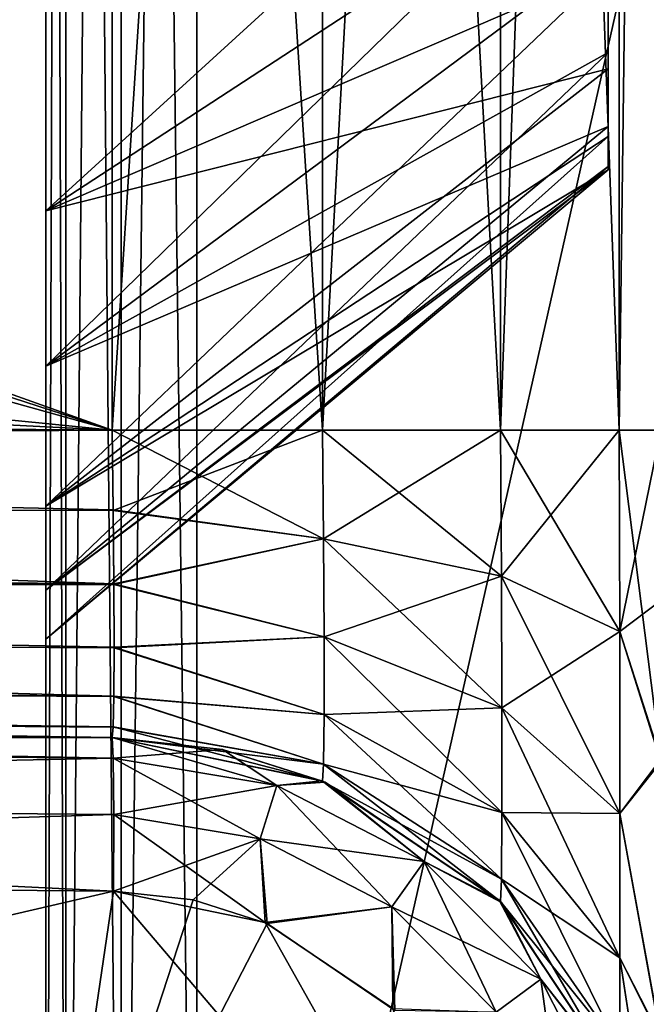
# Model space of a CAD drawing. Header units: millimetres. Extents: x -55 to 150, y -37 to 29.
# Tile 37 of 62: x 99.92 to 101.95, y -11.18 to -7.98. Entities that reach past the tile are written whole.
import ezdxf

# ---------------------------------------------------------------- set-up
doc = ezdxf.new("R2010")
doc.units = ezdxf.units.MM
doc.header["$LTSCALE"] = 81.481481
for name, color, linetype in [('101', 7, 'CONTINUOUS'), ('107', 7, 'CONTINUOUS'), ('131', 7, 'CONTINUOUS'), ('136', 7, 'CONTINUOUS'), ('137', 7, 'CONTINUOUS'), ('138', 7, 'CONTINUOUS'), ('139', 7, 'CONTINUOUS'), ('143', 7, 'CONTINUOUS'), ('144', 7, 'CONTINUOUS'), ('145', 7, 'CONTINUOUS'), ('149', 7, 'CONTINUOUS'), ('175', 7, 'CONTINUOUS'), ('176', 7, 'CONTINUOUS'), ('179', 7, 'CONTINUOUS'), ('180', 7, 'CONTINUOUS'), ('182', 7, 'CONTINUOUS'), ('183', 7, 'CONTINUOUS'), ('71', 7, 'CONTINUOUS'), ('72', 7, 'CONTINUOUS'), ('73', 7, 'CONTINUOUS'), ('76', 7, 'CONTINUOUS'), ('80', 7, 'CONTINUOUS'), ('84', 7, 'CONTINUOUS'), ('85', 7, 'CONTINUOUS'), ('86', 7, 'CONTINUOUS')]:
    doc.layers.add(name, color=color, linetype=linetype)

msp = doc.modelspace()

# ---------------------------------------------------------------- linework, layer by layer
at = {"layer": '101', "color": 250, "linetype": 'Continuous', "true_color": 0x2f3335}
for points in [[(100, -8.6024, -19.8964), (100, -7.2609, -19.1677), (101.8284, -7.4068, -20.9169), (100, -8.6024, -19.8964)], [(101.8284, -7.3232, -24.9435), (100, -9.1076, -25.4063), (101.8284, -7.7464, -24.6202), (101.8284, -7.3232, -24.9435)], [(100, -7.921, -26.3668), (100, -9.1076, -25.4063), (101.8284, -7.3232, -24.9435), (100, -7.921, -26.3668)], [(101.8284, -7.8162, -21.2575), (100, -8.6024, -19.8964), (101.8284, -7.4068, -20.9169), (101.8284, -7.8162, -21.2575)], [(101.8284, -7.7464, -24.6202), (100, -9.1076, -25.4063), (101.8284, -8.087, -24.2108), (101.8284, -7.7464, -24.6202)], [(101.8284, -8.1396, -21.6807), (100, -8.6024, -19.8964), (101.8284, -7.8162, -21.2575), (101.8284, -8.1396, -21.6807)], [(101.8284, -8.087, -24.2108), (100, -9.8363, -24.0649), (101.8284, -8.328, -23.7359), (101.8284, -8.087, -24.2108)], [(100, -9.1076, -25.4063), (100, -9.8363, -24.0649), (101.8284, -8.087, -24.2108), (100, -9.1076, -25.4063)], [(100, -9.5628, -21.0829), (100, -8.6024, -19.8964), (101.8284, -8.1396, -21.6807), (100, -9.5628, -21.0829)], [(101.8284, -8.3606, -22.1652), (100, -9.5628, -21.0829), (101.8284, -8.1396, -21.6807), (101.8284, -8.3606, -22.1652)], [(101.8284, -8.328, -23.7359), (100, -9.8363, -24.0649), (101.8284, -8.4573, -23.2192), (101.8284, -8.328, -23.7359)], [(101.8284, -8.4683, -22.6868), (100, -9.5628, -21.0829), (101.8284, -8.3606, -22.1652), (101.8284, -8.4683, -22.6868)], [(101.8284, -8.4573, -23.2192), (100, -9.9961, -22.5467), (101.8284, -8.4683, -22.6868), (101.8284, -8.4573, -23.2192)], [(100, -9.8363, -24.0649), (100, -9.9961, -22.5467), (101.8284, -8.4573, -23.2192), (100, -9.8363, -24.0649)], [(100, -9.9961, -22.5467), (100, -9.5628, -21.0829), (101.8284, -8.4683, -22.6868), (100, -9.9961, -22.5467)]]:
    msp.add_3dface(points, dxfattribs=at)
at = {"layer": '107', "color": 250, "linetype": 'Continuous', "true_color": 0x2f3335}
for points in [[(101.8284, -6.9319, 20.6759), (100, -8.6024, 19.8964), (101.8284, -7.4068, 20.9169), (101.8284, -6.9319, 20.6759)], [(100, -7.2609, 19.1677), (100, -8.6024, 19.8964), (101.8284, -6.9319, 20.6759), (100, -7.2609, 19.1677)], [(101.8284, -7.4068, 20.9169), (100, -8.6024, 19.8964), (101.8284, -7.8162, 21.2575), (101.8284, -7.4068, 20.9169)], [(101.8284, -8.087, 24.2108), (100, -9.1076, 25.4063), (101.8284, -7.7464, 24.6202), (101.8284, -8.087, 24.2108)], [(100, -9.1076, 25.4063), (100, -7.921, 26.3668), (101.8284, -7.7464, 24.6202), (100, -9.1076, 25.4063)], [(100, -8.6024, 19.8964), (100, -9.5628, 21.0829), (101.8284, -7.8162, 21.2575), (100, -8.6024, 19.8964)], [(101.8284, -7.8162, 21.2575), (100, -9.5628, 21.0829), (101.8284, -8.1396, 21.6807), (101.8284, -7.8162, 21.2575)], [(101.8284, -8.328, 23.7359), (100, -9.1076, 25.4063), (101.8284, -8.087, 24.2108), (101.8284, -8.328, 23.7359)], [(101.8284, -8.1396, 21.6807), (100, -9.5628, 21.0829), (101.8284, -8.3606, 22.1652), (101.8284, -8.1396, 21.6807)], [(100, -9.8363, 24.0649), (100, -9.1076, 25.4063), (101.8284, -8.328, 23.7359), (100, -9.8363, 24.0649)], [(101.8284, -8.4573, 23.2192), (100, -9.8363, 24.0649), (101.8284, -8.328, 23.7359), (101.8284, -8.4573, 23.2192)], [(100, -9.5628, 21.0829), (100, -9.9961, 22.5467), (101.8284, -8.3606, 22.1652), (100, -9.5628, 21.0829)], [(101.8284, -8.3606, 22.1652), (100, -9.9961, 22.5467), (101.8284, -8.4683, 22.6868), (101.8284, -8.3606, 22.1652)], [(101.8284, -8.4683, 22.6868), (100, -9.8363, 24.0649), (101.8284, -8.4573, 23.2192), (101.8284, -8.4683, 22.6868)], [(100, -9.9961, 22.5467), (100, -9.8363, 24.0649), (101.8284, -8.4683, 22.6868), (100, -9.9961, 22.5467)]]:
    msp.add_3dface(points, dxfattribs=at)
at = {"layer": '131', "color": 250, "linetype": 'Continuous', "true_color": 0x2f3335}
for points in [[(81.0925, -9.6491, 10.701), (81.0957, -9.1492, 10.8349), (100.2215, -9.8153, 10.8683), (81.0925, -9.6491, 10.701)], [(81.0957, -9.1492, 10.8349), (100.2157, -9.316, 11.0018), (100.2192, -9.5746, 10.9678), (81.0957, -9.1492, 10.8349)], [(100.2215, -9.8153, 10.8683), (81.0957, -9.1492, 10.8349), (100.2192, -9.5746, 10.9678), (100.2215, -9.8153, 10.8683)], [(81.0925, -10.0154, 10.3345), (81.0925, -9.6491, 10.701), (100.2215, -10.1808, 10.504), (81.0925, -10.0154, 10.3345)], [(100.2215, -10.1808, 10.504), (81.0925, -9.6491, 10.701), (100.2222, -10.022, 10.7101), (100.2215, -10.1808, 10.504)], [(100.2222, -10.022, 10.7101), (81.0925, -9.6491, 10.701), (100.2215, -9.8153, 10.8683), (100.2222, -10.022, 10.7101)], [(100.2193, -10.2812, 10.2635), (81.0925, -10.0154, 10.3345), (100.2215, -10.1808, 10.504), (100.2193, -10.2812, 10.2635)], [(100.2157, -10.316, 10.0018), (81.0957, -10.1491, 9.835), (81.0925, -10.0154, 10.3345), (100.2157, -10.316, 10.0018)], [(100.2157, -10.316, 10.0018), (81.0925, -10.0154, 10.3345), (100.2193, -10.2812, 10.2635), (100.2157, -10.316, 10.0018)]]:
    msp.add_3dface(points, dxfattribs=at)
at = {"layer": '136', "color": 250, "linetype": 'Continuous', "true_color": 0x2f3335}
for points in [[(100.2157, -9.316, -11.0018), (71.1594, -9.0624, -10.7482), (71.1565, -9.4983, -10.6482), (100.2157, -9.316, -11.0018)], [(100.2157, -9.316, -11.0018), (71.1565, -9.4983, -10.6482), (100.2193, -9.5777, -10.967), (100.2157, -9.316, -11.0018)], [(71.1565, -9.4983, -10.6482), (71.1559, -9.8464, -10.369), (100.2215, -9.8181, -10.8667), (71.1565, -9.4983, -10.6482)], [(100.2193, -9.5777, -10.967), (71.1565, -9.4983, -10.6482), (100.2215, -9.8181, -10.8667), (100.2193, -9.5777, -10.967)], [(100.2215, -9.8181, -10.8667), (71.1559, -9.8464, -10.369), (100.2222, -10.0243, -10.7078), (100.2215, -9.8181, -10.8667)], [(71.1559, -9.8464, -10.369), (71.1559, -9.876, -10.3297), (100.2222, -10.0243, -10.7078), (71.1559, -9.8464, -10.369)], [(100.2222, -10.0243, -10.7078), (71.1559, -9.876, -10.3297), (100.2215, -10.1825, -10.5011), (100.2222, -10.0243, -10.7078)], [(71.1559, -9.876, -10.3297), (71.1571, -10.0129, -10.059), (100.2215, -10.1825, -10.5011), (71.1559, -9.876, -10.3297)], [(100.2215, -10.1825, -10.5011), (71.1571, -10.0129, -10.059), (100.2192, -10.282, -10.2604), (100.2215, -10.1825, -10.5011)], [(71.1571, -10.0129, -10.059), (71.1576, -10.0358, -9.9774), (100.2192, -10.282, -10.2604), (71.1571, -10.0129, -10.059)], [(71.1576, -10.0358, -9.9774), (71.1594, -10.0624, -9.7483), (100.2192, -10.282, -10.2604), (71.1576, -10.0358, -9.9774)], [(71.1594, -10.0624, -9.7483), (100.2157, -10.316, -10.0018), (100.2192, -10.282, -10.2604), (71.1594, -10.0624, -9.7483)]]:
    msp.add_3dface(points, dxfattribs=at)
at = {"layer": '137', "color": 250, "linetype": 'Continuous', "true_color": 0x2f3335}
for points in [[(100.2157, -10.316, 5.6955), (100.8997, -10.4575, 10.0018), (100.5742, -10.3552, 5.7001), (100.2157, -10.316, 5.6955)], [(100.8997, -10.4575, -10.0018), (100.2157, -10.316, -10.0018), (100.8983, -10.4569, -5.7042), (100.8997, -10.4575, -10.0018)], [(100.2157, -10.316, -10.0018), (100.2157, -10.316, -5.6955), (100.8983, -10.4569, -5.7042), (100.2157, -10.316, -10.0018)], [(100.2157, -10.316, 5.6955), (100.2157, -10.316, 10.0018), (100.8997, -10.4575, 10.0018), (100.2157, -10.316, 5.6955)], [(100.5742, -10.3552, 5.7001), (100.8997, -10.4575, 10.0018), (100.9085, -10.4612, 5.7043), (100.5742, -10.3552, 5.7001)], [(101.4744, -10.8448, -5.7115), (100.8997, -10.4575, -10.0018), (100.8983, -10.4569, -5.7042), (101.4744, -10.8448, -5.7115)], [(100.8997, -10.4575, 10.0018), (101.4788, -10.8492, 10.0018), (100.9085, -10.4612, 5.7043), (100.8997, -10.4575, 10.0018)], [(101.4788, -10.8492, -10.0018), (100.8997, -10.4575, -10.0018), (101.4744, -10.8448, -5.7115), (101.4788, -10.8492, -10.0018)], [(100.9085, -10.4612, 5.7043), (101.4788, -10.8492, 10.0018), (101.4823, -10.8526, 5.7116), (100.9085, -10.4612, 5.7043)], [(101.8608, -11.4218, -5.7164), (101.4788, -10.8492, -10.0018), (101.4744, -10.8448, -5.7115), (101.8608, -11.4218, -5.7164)], [(101.865, -11.432, -10.0018), (101.4788, -10.8492, -10.0018), (101.8608, -11.4218, -5.7164), (101.865, -11.432, -10.0018)], [(101.4788, -10.8492, 10.0018), (101.865, -11.432, 10.0018), (101.4823, -10.8526, 5.7116), (101.4788, -10.8492, 10.0018)], [(101.4823, -10.8526, 5.7116), (101.865, -11.432, 10.0018), (101.8651, -11.4321, 5.7165), (101.4823, -10.8526, 5.7116)]]:
    msp.add_3dface(points, dxfattribs=at)
at = {"layer": '138', "color": 250, "linetype": 'Continuous', "true_color": 0x2f3335}
for points in [[(100.9035, -9.6693, 11.0889), (100.2157, -9.316, 11.0018), (100.8997, -9.316, 11.1433), (100.9035, -9.6693, 11.0889)], [(100.2192, -9.5746, 10.9678), (100.2157, -9.316, 11.0018), (100.9035, -9.6693, 11.0889), (100.2192, -9.5746, 10.9678)], [(101.4817, -9.7907, 11.4627), (100.8997, -9.316, 11.1433), (101.4788, -9.316, 11.535), (101.4817, -9.7907, 11.4627)], [(100.9035, -9.6693, 11.0889), (100.8997, -9.316, 11.1433), (101.4817, -9.7907, 11.4627), (100.9035, -9.6693, 11.0889)], [(101.4817, -9.7907, 11.4627), (101.4788, -9.316, 11.535), (101.8666, -9.9711, 12.0179), (101.4817, -9.7907, 11.4627)], [(101.8666, -9.9711, 12.0179), (101.4788, -9.316, 11.535), (101.865, -9.316, 12.1178), (101.8666, -9.9711, 12.0179)], [(102, -9.316, 12.8017), (102, -10.3863, 12.5891), (101.865, -9.316, 12.1178), (102, -9.316, 12.8017)], [(102, -10.3863, 12.5891), (101.8666, -9.9711, 12.0179), (101.865, -9.316, 12.1178), (102, -10.3863, 12.5891)], [(100.2215, -9.8153, 10.8683), (100.2192, -9.5746, 10.9678), (100.9035, -9.6693, 11.0889), (100.2215, -9.8153, 10.8683)], [(100.9054, -9.9884, 10.9273), (100.2215, -9.8153, 10.8683), (100.9035, -9.6693, 11.0889), (100.9054, -9.9884, 10.9273)], [(101.4832, -10.2198, 11.2458), (100.9035, -9.6693, 11.0889), (101.4817, -9.7907, 11.4627), (101.4832, -10.2198, 11.2458)], [(100.9054, -9.9884, 10.9273), (100.9035, -9.6693, 11.0889), (101.4832, -10.2198, 11.2458), (100.9054, -9.9884, 10.9273)], [(101.4832, -10.2198, 11.2458), (101.4817, -9.7907, 11.4627), (101.8674, -10.5632, 11.7184), (101.4832, -10.2198, 11.2458)], [(101.8674, -10.5632, 11.7184), (101.4817, -9.7907, 11.4627), (101.8666, -9.9711, 12.0179), (101.8674, -10.5632, 11.7184)], [(100.2222, -10.022, 10.7101), (100.2215, -9.8153, 10.8683), (100.9054, -9.9884, 10.9273), (100.2222, -10.022, 10.7101)], [(100.9054, -10.2414, 10.6742), (100.2222, -10.022, 10.7101), (100.9054, -9.9884, 10.9273), (100.9054, -10.2414, 10.6742)], [(100.9054, -10.2414, 10.6742), (100.9054, -9.9884, 10.9273), (101.4832, -10.56, 10.9056), (100.9054, -10.2414, 10.6742)], [(101.4832, -10.56, 10.9056), (100.9054, -9.9884, 10.9273), (101.4832, -10.2198, 11.2458), (101.4832, -10.56, 10.9056)], [(102, -10.3863, 12.5891), (101.8674, -10.5632, 11.7184), (101.8666, -9.9711, 12.0179), (102, -10.3863, 12.5891)], [(100.2215, -10.1808, 10.504), (100.2222, -10.022, 10.7101), (100.9054, -10.2414, 10.6742), (100.2215, -10.1808, 10.504)], [(100.2193, -10.2812, 10.2635), (100.2215, -10.1808, 10.504), (100.9035, -10.4031, 10.3551), (100.2193, -10.2812, 10.2635)], [(100.9035, -10.4031, 10.3551), (100.2215, -10.1808, 10.504), (100.9054, -10.2414, 10.6742), (100.9035, -10.4031, 10.3551)], [(101.4832, -10.56, 10.9056), (101.4832, -10.2198, 11.2458), (101.8674, -11.0326, 11.249), (101.4832, -10.56, 10.9056)], [(101.8674, -11.0326, 11.249), (101.4832, -10.2198, 11.2458), (101.8674, -10.5632, 11.7184), (101.8674, -11.0326, 11.249)], [(100.9035, -10.4031, 10.3551), (100.9054, -10.2414, 10.6742), (101.4817, -10.7769, 10.4765), (100.9035, -10.4031, 10.3551)], [(101.4817, -10.7769, 10.4765), (100.9054, -10.2414, 10.6742), (101.4832, -10.56, 10.9056), (101.4817, -10.7769, 10.4765)], [(100.2157, -10.316, 10.0018), (100.2193, -10.2812, 10.2635), (100.8997, -10.4575, 10.0018), (100.2157, -10.316, 10.0018)], [(100.8997, -10.4575, 10.0018), (100.2193, -10.2812, 10.2635), (100.9035, -10.4031, 10.3551), (100.8997, -10.4575, 10.0018)], [(101.4788, -10.8492, 10.0018), (100.8997, -10.4575, 10.0018), (100.9035, -10.4031, 10.3551), (101.4788, -10.8492, 10.0018)], [(101.4788, -10.8492, 10.0018), (100.9035, -10.4031, 10.3551), (101.4817, -10.7769, 10.4765), (101.4788, -10.8492, 10.0018)], [(102, -10.3863, 12.5891), (102, -11.2926, 11.9849), (101.8674, -10.5632, 11.7184), (102, -10.3863, 12.5891)], [(101.4817, -10.7769, 10.4765), (101.4832, -10.56, 10.9056), (101.8666, -11.332, 10.6569), (101.4817, -10.7769, 10.4765)], [(101.8666, -11.332, 10.6569), (101.4832, -10.56, 10.9056), (101.8674, -11.0326, 11.249), (101.8666, -11.332, 10.6569)], [(102, -11.2926, 11.9849), (101.8674, -11.0326, 11.249), (101.8674, -10.5632, 11.7184), (102, -11.2926, 11.9849)], [(101.865, -11.432, 10.0018), (101.4788, -10.8492, 10.0018), (101.4817, -10.7769, 10.4765), (101.865, -11.432, 10.0018)], [(101.865, -11.432, 10.0018), (101.4817, -10.7769, 10.4765), (101.8666, -11.332, 10.6569), (101.865, -11.432, 10.0018)], [(102, -11.8998, 11.0804), (101.8666, -11.332, 10.6569), (101.8674, -11.0326, 11.249), (102, -11.8998, 11.0804)], [(102, -11.2926, 11.9849), (102, -11.8998, 11.0804), (101.8674, -11.0326, 11.249), (102, -11.2926, 11.9849)]]:
    msp.add_3dface(points, dxfattribs=at)
at = {"layer": '139', "color": 250, "linetype": 'Continuous', "true_color": 0x2f3335}
for points in [[(100.8997, -9.316, 11.1433), (100.2157, -9.316, 11.0018), (100.8997, 1.316, 11.1433), (100.8997, -9.316, 11.1433)], [(100.2157, -9.316, 11.0018), (100.2157, 1.316, 11.0018), (100.8997, 1.316, 11.1433), (100.2157, -9.316, 11.0018)], [(101.4788, 1.316, 11.535), (100.8997, -9.316, 11.1433), (100.8997, 1.316, 11.1433), (101.4788, 1.316, 11.535)], [(101.4788, -9.316, 11.535), (100.8997, -9.316, 11.1433), (101.4788, 1.316, 11.535), (101.4788, -9.316, 11.535)], [(101.865, 1.316, 12.1178), (101.4788, -9.316, 11.535), (101.4788, 1.316, 11.535), (101.865, 1.316, 12.1178)], [(101.865, -9.316, 12.1178), (101.4788, -9.316, 11.535), (101.865, 1.316, 12.1178), (101.865, -9.316, 12.1178)], [(102, 1.316, 12.8017), (101.865, -9.316, 12.1178), (101.865, 1.316, 12.1178), (102, 1.316, 12.8017)], [(102, 1.316, 12.8017), (102, -9.316, 12.8017), (101.865, -9.316, 12.1178), (102, 1.316, 12.8017)]]:
    msp.add_3dface(points, dxfattribs=at)
at = {"layer": '143', "color": 250, "linetype": 'Continuous', "true_color": 0x2f3335}
for points in [[(100.2157, 1.316, -11.0018), (100.2157, -9.316, -11.0018), (100.8997, -9.316, -11.1433), (100.2157, 1.316, -11.0018)], [(100.8997, 1.316, -11.1433), (100.2157, 1.316, -11.0018), (100.8997, -9.316, -11.1433), (100.8997, 1.316, -11.1433)], [(101.4788, -9.316, -11.535), (100.8997, 1.316, -11.1433), (100.8997, -9.316, -11.1433), (101.4788, -9.316, -11.535)], [(101.4788, 1.316, -11.535), (100.8997, 1.316, -11.1433), (101.4788, -9.316, -11.535), (101.4788, 1.316, -11.535)], [(101.865, 1.316, -12.1178), (101.4788, 1.316, -11.535), (101.865, -9.316, -12.1178), (101.865, 1.316, -12.1178)], [(101.865, -9.316, -12.1178), (101.4788, 1.316, -11.535), (101.4788, -9.316, -11.535), (101.865, -9.316, -12.1178)], [(102, -9.316, -12.8017), (101.865, 1.316, -12.1178), (101.865, -9.316, -12.1178), (102, -9.316, -12.8017)], [(102, -9.316, -12.8017), (102, 1.316, -12.8017), (101.865, 1.316, -12.1178), (102, -9.316, -12.8017)]]:
    msp.add_3dface(points, dxfattribs=at)
at = {"layer": '144', "color": 250, "linetype": 'Continuous', "true_color": 0x2f3335}
for points in [[(100.2157, -9.316, -11.0018), (100.2193, -9.5777, -10.967), (100.8997, -9.316, -11.1433), (100.2157, -9.316, -11.0018)], [(100.8997, -9.316, -11.1433), (100.2193, -9.5777, -10.967), (100.9035, -9.6693, -11.0889), (100.8997, -9.316, -11.1433)], [(101.4788, -9.316, -11.535), (100.8997, -9.316, -11.1433), (100.9035, -9.6693, -11.0889), (101.4788, -9.316, -11.535)], [(101.4788, -9.316, -11.535), (100.9035, -9.6693, -11.0889), (101.4817, -9.7907, -11.4627), (101.4788, -9.316, -11.535)], [(101.865, -9.316, -12.1178), (101.4788, -9.316, -11.535), (101.4817, -9.7907, -11.4627), (101.865, -9.316, -12.1178)], [(101.865, -9.316, -12.1178), (101.4817, -9.7907, -11.4627), (101.8666, -9.9711, -12.0179), (101.865, -9.316, -12.1178)], [(102, -9.316, -12.8017), (101.865, -9.316, -12.1178), (101.8666, -9.9711, -12.0179), (102, -9.316, -12.8017)], [(102, -9.8696, -12.7465), (102, -9.316, -12.8017), (101.8666, -9.9711, -12.0179), (102, -9.8696, -12.7465)], [(100.2193, -9.5777, -10.967), (100.2215, -9.8181, -10.8667), (100.9035, -9.6693, -11.0889), (100.2193, -9.5777, -10.967)], [(100.9035, -9.6693, -11.0889), (100.2215, -9.8181, -10.8667), (100.9054, -9.9884, -10.9273), (100.9035, -9.6693, -11.0889)], [(100.9035, -9.6693, -11.0889), (100.9054, -9.9884, -10.9273), (101.4817, -9.7907, -11.4627), (100.9035, -9.6693, -11.0889)], [(101.4817, -9.7907, -11.4627), (100.9054, -9.9884, -10.9273), (101.4832, -10.2198, -11.2458), (101.4817, -9.7907, -11.4627)], [(101.4817, -9.7907, -11.4627), (101.4832, -10.2198, -11.2458), (101.8666, -9.9711, -12.0179), (101.4817, -9.7907, -11.4627)], [(100.2215, -9.8181, -10.8667), (100.2222, -10.0243, -10.7078), (100.9054, -9.9884, -10.9273), (100.2215, -9.8181, -10.8667)], [(102, -10.3945, -12.5857), (102, -9.8696, -12.7465), (101.8666, -9.9711, -12.0179), (102, -10.3945, -12.5857)], [(100.9054, -9.9884, -10.9273), (100.2222, -10.0243, -10.7078), (100.9054, -10.2414, -10.6742), (100.9054, -9.9884, -10.9273)], [(100.9054, -9.9884, -10.9273), (100.9054, -10.2414, -10.6742), (101.4832, -10.2198, -11.2458), (100.9054, -9.9884, -10.9273)], [(101.8666, -9.9711, -12.0179), (101.4832, -10.2198, -11.2458), (101.8674, -10.5632, -11.7184), (101.8666, -9.9711, -12.0179)], [(102, -10.3945, -12.5857), (101.8666, -9.9711, -12.0179), (101.8674, -10.5632, -11.7184), (102, -10.3945, -12.5857)], [(100.2222, -10.0243, -10.7078), (100.2215, -10.1825, -10.5011), (100.9054, -10.2414, -10.6742), (100.2222, -10.0243, -10.7078)], [(100.2215, -10.1825, -10.5011), (100.2192, -10.282, -10.2604), (100.9035, -10.4031, -10.3551), (100.2215, -10.1825, -10.5011)], [(100.9054, -10.2414, -10.6742), (100.2215, -10.1825, -10.5011), (100.9035, -10.4031, -10.3551), (100.9054, -10.2414, -10.6742)], [(101.4832, -10.2198, -11.2458), (100.9054, -10.2414, -10.6742), (101.4832, -10.56, -10.9056), (101.4832, -10.2198, -11.2458)], [(101.4832, -10.2198, -11.2458), (101.4832, -10.56, -10.9056), (101.8674, -10.5632, -11.7184), (101.4832, -10.2198, -11.2458)], [(100.9054, -10.2414, -10.6742), (100.9035, -10.4031, -10.3551), (101.4832, -10.56, -10.9056), (100.9054, -10.2414, -10.6742)], [(100.2192, -10.282, -10.2604), (100.2157, -10.316, -10.0018), (100.9035, -10.4031, -10.3551), (100.2192, -10.282, -10.2604)], [(100.2157, -10.316, -10.0018), (100.8997, -10.4575, -10.0018), (100.9035, -10.4031, -10.3551), (100.2157, -10.316, -10.0018)], [(100.9035, -10.4031, -10.3551), (100.8997, -10.4575, -10.0018), (101.4817, -10.7769, -10.4765), (100.9035, -10.4031, -10.3551)], [(101.4832, -10.56, -10.9056), (100.9035, -10.4031, -10.3551), (101.4817, -10.7769, -10.4765), (101.4832, -10.56, -10.9056)], [(102, -11.299, -11.9785), (102, -10.3945, -12.5857), (101.8674, -10.5632, -11.7184), (102, -11.299, -11.9785)], [(100.8997, -10.4575, -10.0018), (101.4788, -10.8492, -10.0018), (101.4817, -10.7769, -10.4765), (100.8997, -10.4575, -10.0018)], [(101.4832, -10.56, -10.9056), (101.4817, -10.7769, -10.4765), (101.8674, -11.0326, -11.249), (101.4832, -10.56, -10.9056)], [(101.8674, -10.5632, -11.7184), (101.4832, -10.56, -10.9056), (101.8674, -11.0326, -11.249), (101.8674, -10.5632, -11.7184)], [(102, -11.299, -11.9785), (101.8674, -10.5632, -11.7184), (101.8674, -11.0326, -11.249), (102, -11.299, -11.9785)], [(101.4817, -10.7769, -10.4765), (101.4788, -10.8492, -10.0018), (101.8666, -11.332, -10.6569), (101.4817, -10.7769, -10.4765)], [(101.8674, -11.0326, -11.249), (101.4817, -10.7769, -10.4765), (101.8666, -11.332, -10.6569), (101.8674, -11.0326, -11.249)], [(101.4788, -10.8492, -10.0018), (101.865, -11.432, -10.0018), (101.8666, -11.332, -10.6569), (101.4788, -10.8492, -10.0018)], [(102, -11.9033, -11.0722), (101.8674, -11.0326, -11.249), (101.8666, -11.332, -10.6569), (102, -11.9033, -11.0722)], [(102, -11.9033, -11.0722), (102, -11.299, -11.9785), (101.8674, -11.0326, -11.249), (102, -11.9033, -11.0722)]]:
    msp.add_3dface(points, dxfattribs=at)
at = {"layer": '145', "color": 250, "linetype": 'Continuous', "true_color": 0x2f3335}
for points in [[(100, 6, 29.4214), (100, -14, 29.4214), (100.0654, -14, 29.6686), (100, 6, 29.4214)], [(100.0654, 6, 29.6686), (100, 6, 29.4214), (100.0654, -14, 29.6686), (100.0654, 6, 29.6686)], [(100.245, -14, 29.8515), (100.0654, 6, 29.6686), (100.0654, -14, 29.6686), (100.245, -14, 29.8515)], [(100.245, 6, 29.8515), (100.0654, 6, 29.6686), (100.245, -14, 29.8515), (100.245, 6, 29.8515)], [(100.4913, -14, 29.9213), (100.245, 6, 29.8515), (100.245, -14, 29.8515), (100.4913, -14, 29.9213)], [(100.4913, -14, 29.9213), (100.4913, 6, 29.9213), (100.245, 6, 29.8515), (100.4913, -14, 29.9213)]]:
    msp.add_3dface(points, dxfattribs=at)
at = {"layer": '149', "color": 250, "linetype": 'Continuous', "true_color": 0x2f3335}
for points in [[(100, -14, -29.4214), (100, 6, -29.4214), (100.0654, 6, -29.6686), (100, -14, -29.4214)], [(100.0654, -14, -29.6686), (100, -14, -29.4214), (100.0654, 6, -29.6686), (100.0654, -14, -29.6686)], [(100.245, -14, -29.8515), (100.0654, -14, -29.6686), (100.245, 6, -29.8515), (100.245, -14, -29.8515)], [(100.245, 6, -29.8515), (100.0654, -14, -29.6686), (100.0654, 6, -29.6686), (100.245, 6, -29.8515)], [(100.4913, 6, -29.9213), (100.4913, -14, -29.9213), (100.245, -14, -29.8515), (100.4913, 6, -29.9213)], [(100.4913, 6, -29.9213), (100.245, -14, -29.8515), (100.245, 6, -29.8515), (100.4913, 6, -29.9213)]]:
    msp.add_3dface(points, dxfattribs=at)
at = {"layer": '175', "color": 250, "linetype": 'Continuous', "true_color": 0x2f3335}
for points in [[(93.9995, -12.2618, -5.0873), (100, -12.3142, -5.192), (94.0126, -10.7619, -5.0873), (93.9995, -12.2618, -5.0873)], [(94.0126, -10.7619, -5.0873), (100, -12.3142, -5.192), (100.2201, -10.816, -5.1956), (94.0126, -10.7619, -5.0873)], [(100, -12.3142, -5.192), (101.5044, -12.3273, -5.2183), (100.2201, -10.816, -5.1956), (100, -12.3142, -5.192)], [(100.2201, -10.816, -5.1956), (101.5044, -12.3273, -5.2183), (100.7131, -10.9178, -5.2042), (100.2201, -10.816, -5.1956)], [(100.7131, -10.9178, -5.2042), (101.5044, -12.3273, -5.2183), (101.1291, -11.1979, -5.2115), (100.7131, -10.9178, -5.2042)]]:
    msp.add_3dface(points, dxfattribs=at)
at = {"layer": '176', "color": 250, "linetype": 'Continuous', "true_color": 0x2f3335}
for points in [[(100.2201, -10.816, 5.1956), (93.9995, -12.2618, 5.0873), (94.0126, -10.7619, 5.0873), (100.2201, -10.816, 5.1956)], [(100, -12.3142, 5.192), (93.9995, -12.2618, 5.0873), (100.2201, -10.816, 5.1956), (100, -12.3142, 5.192)], [(100.479, -10.8444, 5.2001), (100, -12.3142, 5.192), (100.2201, -10.816, 5.1956), (100.479, -10.8444, 5.2001)], [(100.7204, -10.9209, 5.2044), (100, -12.3142, 5.192), (100.479, -10.8444, 5.2001), (100.7204, -10.9209, 5.2044)], [(101.1348, -11.2036, 5.2116), (100, -12.3142, 5.192), (100.7204, -10.9209, 5.2044), (101.1348, -11.2036, 5.2116)]]:
    msp.add_3dface(points, dxfattribs=at)
at = {"layer": '179', "color": 250, "linetype": 'Continuous', "true_color": 0x2f3335}
for points in [[(100.7513, -10.4715, -5.4549), (100.2157, -10.316, -5.6955), (100.2195, -10.383, -5.4456), (100.7513, -10.4715, -5.4549)], [(100.8983, -10.4569, -5.7042), (100.2157, -10.316, -5.6955), (100.7513, -10.4715, -5.4549), (100.8983, -10.4569, -5.7042)], [(100.7513, -10.4715, -5.4549), (100.2195, -10.383, -5.4456), (100.6967, -10.6454, -5.2708), (100.7513, -10.4715, -5.4549)], [(100.6967, -10.6454, -5.2708), (100.2195, -10.383, -5.4456), (100.2211, -10.5663, -5.2625), (100.6967, -10.6454, -5.2708)], [(101.125, -10.8669, -5.2783), (100.7513, -10.4715, -5.4549), (100.6967, -10.6454, -5.2708), (101.125, -10.8669, -5.2783)], [(101.2302, -10.7192, -5.4633), (100.8983, -10.4569, -5.7042), (100.7513, -10.4715, -5.4549), (101.2302, -10.7192, -5.4633)], [(101.2302, -10.7192, -5.4633), (100.7513, -10.4715, -5.4549), (101.125, -10.8669, -5.2783), (101.2302, -10.7192, -5.4633)], [(101.4744, -10.8448, -5.7115), (100.8983, -10.4569, -5.7042), (101.2302, -10.7192, -5.4633), (101.4744, -10.8448, -5.7115)], [(100.2201, -10.816, -5.1956), (100.7131, -10.9178, -5.2042), (100.2211, -10.5663, -5.2625), (100.2201, -10.816, -5.1956)], [(100.7131, -10.9178, -5.2042), (100.6967, -10.6454, -5.2708), (100.2211, -10.5663, -5.2625), (100.7131, -10.9178, -5.2042)], [(100.7131, -10.9178, -5.2042), (101.125, -10.8669, -5.2783), (100.6967, -10.6454, -5.2708), (100.7131, -10.9178, -5.2042)], [(101.4645, -11.2094, -5.2843), (101.2302, -10.7192, -5.4633), (101.125, -10.8669, -5.2783), (101.4645, -11.2094, -5.2843)], [(101.6098, -11.1021, -5.47), (101.2302, -10.7192, -5.4633), (101.4645, -11.2094, -5.2843), (101.6098, -11.1021, -5.47)], [(101.6098, -11.1021, -5.47), (101.4744, -10.8448, -5.7115), (101.2302, -10.7192, -5.4633), (101.6098, -11.1021, -5.47)], [(101.8608, -11.4218, -5.7164), (101.4744, -10.8448, -5.7115), (101.6098, -11.1021, -5.47), (101.8608, -11.4218, -5.7164)], [(100.7131, -10.9178, -5.2042), (101.1291, -11.1979, -5.2115), (101.125, -10.8669, -5.2783), (100.7131, -10.9178, -5.2042)], [(101.1291, -11.1979, -5.2115), (101.4645, -11.2094, -5.2843), (101.125, -10.8669, -5.2783), (101.1291, -11.1979, -5.2115)], [(101.6823, -11.6396, -5.2881), (101.6098, -11.1021, -5.47), (101.4645, -11.2094, -5.2843), (101.6823, -11.6396, -5.2881)], [(101.8534, -11.5832, -5.4743), (101.6098, -11.1021, -5.47), (101.6823, -11.6396, -5.2881), (101.8534, -11.5832, -5.4743)], [(101.8534, -11.5832, -5.4743), (101.8608, -11.4218, -5.7164), (101.6098, -11.1021, -5.47), (101.8534, -11.5832, -5.4743)]]:
    msp.add_3dface(points, dxfattribs=at)
at = {"layer": '180', "color": 250, "linetype": 'Continuous', "true_color": 0x2f3335}
for points in [[(100.2157, -10.316, -5.6955), (94.0082, -10.2618, -5.5872), (94.012, -10.3287, -5.3375), (100.2157, -10.316, -5.6955)], [(100.2195, -10.383, -5.4456), (100.2157, -10.316, -5.6955), (94.012, -10.3287, -5.3375), (100.2195, -10.383, -5.4456)], [(94.0136, -10.5119, -5.1542), (100.2195, -10.383, -5.4456), (94.012, -10.3287, -5.3375), (94.0136, -10.5119, -5.1542)], [(100.2211, -10.5663, -5.2625), (100.2195, -10.383, -5.4456), (94.0136, -10.5119, -5.1542), (100.2211, -10.5663, -5.2625)], [(94.0126, -10.7619, -5.0873), (100.2211, -10.5663, -5.2625), (94.0136, -10.5119, -5.1542), (94.0126, -10.7619, -5.0873)], [(94.0126, -10.7619, -5.0873), (100.2201, -10.816, -5.1956), (100.2211, -10.5663, -5.2625), (94.0126, -10.7619, -5.0873)]]:
    msp.add_3dface(points, dxfattribs=at)
at = {"layer": '182', "color": 250, "linetype": 'Continuous', "true_color": 0x2f3335}
for points in [[(94.0082, -10.2618, 5.5872), (100.2157, -10.316, 5.6955), (100.2195, -10.383, 5.4456), (94.0082, -10.2618, 5.5872)], [(94.012, -10.3287, 5.3375), (94.0082, -10.2618, 5.5872), (100.2195, -10.383, 5.4456), (94.012, -10.3287, 5.3375)], [(94.0136, -10.5119, 5.1542), (94.012, -10.3287, 5.3375), (100.2195, -10.383, 5.4456), (94.0136, -10.5119, 5.1542)], [(100.2211, -10.5663, 5.2625), (94.0136, -10.5119, 5.1542), (100.2195, -10.383, 5.4456), (100.2211, -10.5663, 5.2625)], [(100.2201, -10.816, 5.1956), (94.0126, -10.7619, 5.0873), (94.0136, -10.5119, 5.1542), (100.2201, -10.816, 5.1956)], [(100.2201, -10.816, 5.1956), (94.0136, -10.5119, 5.1542), (100.2211, -10.5663, 5.2625), (100.2201, -10.816, 5.1956)]]:
    msp.add_3dface(points, dxfattribs=at)
at = {"layer": '183', "color": 250, "linetype": 'Continuous', "true_color": 0x2f3335}
for points in [[(100.2157, -10.316, 5.6955), (100.5742, -10.3552, 5.7001), (100.2195, -10.383, 5.4456), (100.2157, -10.316, 5.6955)], [(100.2195, -10.383, 5.4456), (100.5742, -10.3552, 5.7001), (100.7513, -10.4715, 5.4549), (100.2195, -10.383, 5.4456)], [(100.5742, -10.3552, 5.7001), (100.9085, -10.4612, 5.7043), (100.7513, -10.4715, 5.4549), (100.5742, -10.3552, 5.7001)], [(100.2211, -10.5663, 5.2625), (100.2195, -10.383, 5.4456), (100.7513, -10.4715, 5.4549), (100.2211, -10.5663, 5.2625)], [(100.2211, -10.5663, 5.2625), (100.7513, -10.4715, 5.4549), (100.6967, -10.6454, 5.2708), (100.2211, -10.5663, 5.2625)], [(100.7513, -10.4715, 5.4549), (101.2302, -10.7192, 5.4633), (100.6967, -10.6454, 5.2708), (100.7513, -10.4715, 5.4549)], [(100.7513, -10.4715, 5.4549), (100.9085, -10.4612, 5.7043), (101.2302, -10.7192, 5.4633), (100.7513, -10.4715, 5.4549)], [(100.9085, -10.4612, 5.7043), (101.4823, -10.8526, 5.7116), (101.2302, -10.7192, 5.4633), (100.9085, -10.4612, 5.7043)], [(100.2201, -10.816, 5.1956), (100.2211, -10.5663, 5.2625), (100.6967, -10.6454, 5.2708), (100.2201, -10.816, 5.1956)], [(100.479, -10.8444, 5.2001), (100.2201, -10.816, 5.1956), (100.6967, -10.6454, 5.2708), (100.479, -10.8444, 5.2001)], [(100.7204, -10.9209, 5.2044), (100.479, -10.8444, 5.2001), (100.6967, -10.6454, 5.2708), (100.7204, -10.9209, 5.2044)], [(100.6967, -10.6454, 5.2708), (101.2302, -10.7192, 5.4633), (101.125, -10.8669, 5.2783), (100.6967, -10.6454, 5.2708)], [(100.7204, -10.9209, 5.2044), (100.6967, -10.6454, 5.2708), (101.125, -10.8669, 5.2783), (100.7204, -10.9209, 5.2044)], [(101.2302, -10.7192, 5.4633), (101.6098, -11.1021, 5.47), (101.125, -10.8669, 5.2783), (101.2302, -10.7192, 5.4633)], [(101.2302, -10.7192, 5.4633), (101.4823, -10.8526, 5.7116), (101.6098, -11.1021, 5.47), (101.2302, -10.7192, 5.4633)], [(101.4823, -10.8526, 5.7116), (101.8651, -11.4321, 5.7165), (101.6098, -11.1021, 5.47), (101.4823, -10.8526, 5.7116)], [(101.1348, -11.2036, 5.2116), (100.7204, -10.9209, 5.2044), (101.125, -10.8669, 5.2783), (101.1348, -11.2036, 5.2116)], [(101.125, -10.8669, 5.2783), (101.6098, -11.1021, 5.47), (101.4645, -11.2094, 5.2843), (101.125, -10.8669, 5.2783)], [(101.1348, -11.2036, 5.2116), (101.125, -10.8669, 5.2783), (101.4645, -11.2094, 5.2843), (101.1348, -11.2036, 5.2116)], [(101.6098, -11.1021, 5.47), (101.8534, -11.5832, 5.4743), (101.4645, -11.2094, 5.2843), (101.6098, -11.1021, 5.47)], [(101.6098, -11.1021, 5.47), (101.8651, -11.4321, 5.7165), (101.8534, -11.5832, 5.4743), (101.6098, -11.1021, 5.47)]]:
    msp.add_3dface(points, dxfattribs=at)
at = {"layer": '71', "color": 250, "linetype": 'Continuous', "true_color": 0x2f3335}
for points in [[(100, 10.4214, -25), (100, -0.7391, -19.1677), (100, -12.0142, -13), (100, 10.4214, -25)], [(100, 4.0142, -13), (100, 10.4214, -25), (100, -12.0142, -13), (100, 4.0142, -13)], [(100, 10.0849, 26.6918), (100, -17.6763, 27.4563), (100, 9.6763, 27.4563), (100, 10.0849, 26.6918)], [(100, -4, 26.9125), (100, -17.6763, 27.4563), (100, 10.0849, 26.6918), (100, -4, 26.9125)], [(100, -17.6763, -27.4563), (100, -18.0849, -26.6918), (100, 9.6763, -27.4563), (100, -17.6763, -27.4563)], [(100, 9.1264, -28.1264), (100, -17.6763, -27.4563), (100, 9.6763, -27.4563), (100, 9.1264, -28.1264)], [(100, -18.0849, -26.6918), (100, -4, -26.9125), (100, 9.6763, -27.4563), (100, -18.0849, -26.6918)], [(100, 9.6763, 27.4563), (100, -17.1264, 28.1264), (100, 9.1264, 28.1264), (100, 9.6763, 27.4563)], [(100, -17.6763, 27.4563), (100, -17.1264, 28.1264), (100, 9.6763, 27.4563), (100, -17.6763, 27.4563)], [(100, -17.1264, -28.1264), (100, -17.6763, -27.4563), (100, 9.1264, -28.1264), (100, -17.1264, -28.1264)], [(100, 8.4563, -28.6763), (100, -17.1264, -28.1264), (100, 9.1264, -28.1264), (100, 8.4563, -28.6763)], [(100, -17.1264, 28.1264), (100, -16.4563, 28.6763), (100, 9.1264, 28.1264), (100, -17.1264, 28.1264)], [(100, 9.1264, 28.1264), (100, -16.4563, 28.6763), (100, 8.4563, 28.6763), (100, 9.1264, 28.1264)], [(100, 7.6918, -29.0849), (100, -16.4563, -28.6763), (100, 8.4563, -28.6763), (100, 7.6918, -29.0849)], [(100, -16.4563, -28.6763), (100, -17.1264, -28.1264), (100, 8.4563, -28.6763), (100, -16.4563, -28.6763)], [(100, 8.4563, 28.6763), (100, -15.6918, 29.0849), (100, 7.6918, 29.0849), (100, 8.4563, 28.6763)], [(100, -16.4563, 28.6763), (100, -15.6918, 29.0849), (100, 8.4563, 28.6763), (100, -16.4563, 28.6763)], [(100, 6.8624, -29.3365), (100, -15.6918, -29.0849), (100, 7.6918, -29.0849), (100, 6.8624, -29.3365)], [(100, -15.6918, -29.0849), (100, -16.4563, -28.6763), (100, 7.6918, -29.0849), (100, -15.6918, -29.0849)], [(100, -15.6918, 29.0849), (100, -14.8624, 29.3365), (100, 7.6918, 29.0849), (100, -15.6918, 29.0849)], [(100, 7.6918, 29.0849), (100, -14.8624, 29.3365), (100, 6.8624, 29.3365), (100, 7.6918, 29.0849)], [(100, -14.8624, -29.3365), (100, -15.6918, -29.0849), (100, 6.8624, -29.3365), (100, -14.8624, -29.3365)], [(100, 6, -29.4214), (100, -14.8624, -29.3365), (100, 6.8624, -29.3365), (100, 6, -29.4214)], [(100, -14, 29.4214), (100, 6, 29.4214), (100, 6.8624, 29.3365), (100, -14, 29.4214)], [(100, -14.8624, 29.3365), (100, -14, 29.4214), (100, 6.8624, 29.3365), (100, -14.8624, 29.3365)], [(100, -14, -29.4214), (100, -14.8624, -29.3365), (100, 6, -29.4214), (100, -14, -29.4214)], [(100, -12.0142, 13), (100, -18.4214, 25), (100, 4.0142, 13), (100, -12.0142, 13)], [(100, -18.4214, 25), (100, -7.2609, 19.1677), (100, 4.0142, 13), (100, -18.4214, 25)], [(100, -0.7391, -19.1677), (100, -2.2572, -19.0078), (100, -12.0142, -13), (100, -0.7391, -19.1677)], [(100, -12.0142, -13), (100, -2.2572, -19.0078), (100, -12.1642, -12.9598), (100, -12.0142, -13)], [(100, -2.2572, -19.0078), (100, -5.7428, -19.0078), (100, -12.1642, -12.9598), (100, -2.2572, -19.0078)], [(100, -6.4572, -26.8001), (100, -4, -26.9125), (100, -18.0849, -26.6918), (100, -6.4572, -26.8001)], [(100, -4, 26.9125), (100, -6.4572, 26.8001), (100, -17.6763, 27.4563), (100, -4, 26.9125)], [(100, -5.7428, -19.0078), (100, -7.2609, -19.1677), (100, -12.1642, -12.9598), (100, -5.7428, -19.0078)], [(100, -7.921, -26.3668), (100, -6.4572, -26.8001), (100, -18.0849, -26.6918), (100, -7.921, -26.3668)], [(100, -6.4572, 26.8001), (100, -7.921, 26.3668), (100, -18.0849, 26.6918), (100, -6.4572, 26.8001)], [(100, -17.6763, 27.4563), (100, -6.4572, 26.8001), (100, -18.0849, 26.6918), (100, -17.6763, 27.4563)], [(100, -7.2609, -19.1677), (100, -8.6024, -19.8964), (100, -12.274, -12.85), (100, -7.2609, -19.1677)], [(100, -12.1642, -12.9598), (100, -7.2609, -19.1677), (100, -12.274, -12.85), (100, -12.1642, -12.9598)], [(100, -8.6024, 19.8964), (100, -7.2609, 19.1677), (100, -18.4214, 25), (100, -8.6024, 19.8964)], [(100, -18.3365, -25.8624), (100, -7.921, -26.3668), (100, -18.0849, -26.6918), (100, -18.3365, -25.8624)], [(100, -9.1076, -25.4063), (100, -7.921, -26.3668), (100, -18.3365, -25.8624), (100, -9.1076, -25.4063)], [(100, -18.0849, 26.6918), (100, -7.921, 26.3668), (100, -18.3365, 25.8624), (100, -18.0849, 26.6918)], [(100, -7.921, 26.3668), (100, -9.1076, 25.4063), (100, -18.3365, 25.8624), (100, -7.921, 26.3668)], [(100, -8.6024, -19.8964), (100, -9.5628, -21.0829), (100, -12.274, -12.85), (100, -8.6024, -19.8964)], [(100, -9.5628, 21.0829), (100, -8.6024, 19.8964), (100, -18.4214, 25), (100, -9.5628, 21.0829)], [(100, -18.4214, -25), (100, -9.1076, -25.4063), (100, -18.3365, -25.8624), (100, -18.4214, -25)], [(100, -9.8363, -24.0649), (100, -9.1076, -25.4063), (100, -18.4214, -25), (100, -9.8363, -24.0649)], [(100, -18.3365, 25.8624), (100, -9.1076, 25.4063), (100, -18.4214, 25), (100, -18.3365, 25.8624)], [(100, -9.1076, 25.4063), (100, -9.8363, 24.0649), (100, -18.4214, 25), (100, -9.1076, 25.4063)], [(100, -9.5628, -21.0829), (100, -9.9961, -22.5467), (100, -12.274, -12.85), (100, -9.5628, -21.0829)], [(100, -9.9961, 22.5467), (100, -9.5628, 21.0829), (100, -18.4214, 25), (100, -9.9961, 22.5467)], [(100, -9.8363, 24.0649), (100, -9.9961, 22.5467), (100, -18.4214, 25), (100, -9.8363, 24.0649)], [(100, -9.8363, -24.0649), (100, -12.3142, -12.7), (100, -9.9961, -22.5467), (100, -9.8363, -24.0649)], [(100, -12.3142, -12.7), (100, -9.8363, -24.0649), (100, -18.4214, -25), (100, -12.3142, -12.7)], [(100, -9.9961, -22.5467), (100, -12.3142, -12.7), (100, -12.274, -12.85), (100, -9.9961, -22.5467)]]:
    msp.add_3dface(points, dxfattribs=at)
at = {"layer": '72', "color": 250, "linetype": 'Continuous', "true_color": 0x2f3335}
for points in [[(100, 4.0142, -13), (100, -12.0142, -13), (63.9987, -11.7, -12.6858), (100, 4.0142, -13)], [(68.8026, -7.2346, -12.7277), (100, 4.0142, -13), (63.9987, -11.7, -12.6858), (68.8026, -7.2346, -12.7277)]]:
    msp.add_3dface(points, dxfattribs=at)
at = {"layer": '73', "color": 250, "linetype": 'Continuous', "true_color": 0x2f3335}
for points in [[(100, -12.0142, 13), (100, 4.0142, 13), (81.0782, 3.8491, 12.8349), (100, -12.0142, 13)], [(100, -12.0142, 13), (81.0782, 3.8491, 12.8349), (81.0782, -11.8491, 12.8349), (100, -12.0142, 13)]]:
    msp.add_3dface(points, dxfattribs=at)
at = {"layer": '76', "color": 250, "linetype": 'Continuous', "true_color": 0x2f3335}
for points in [[(100.4913, 6, -29.9213), (105, 6, -30), (105, -14, -30), (100.4913, 6, -29.9213)], [(100.4913, -14, -29.9213), (100.4913, 6, -29.9213), (105, -14, -30), (100.4913, -14, -29.9213)]]:
    msp.add_3dface(points, dxfattribs=at)
at = {"layer": '80', "color": 250, "linetype": 'Continuous', "true_color": 0x2f3335}
for points in [[(100.4913, 6, 29.9213), (100.4913, -14, 29.9213), (105, 6, 30), (100.4913, 6, 29.9213)], [(100.4913, -14, 29.9213), (105, -14, 30), (105, 6, 30), (100.4913, -14, 29.9213)]]:
    msp.add_3dface(points, dxfattribs=at)
at = {"layer": '84', "color": 250, "linetype": 'Continuous', "true_color": 0x2f3335}
for points in [[(100.2157, -10.316, -10.0018), (71.1594, -10.0624, -9.7483), (100.2157, -10.316, -5.6955), (100.2157, -10.316, -10.0018)], [(100.2157, -10.316, -5.6955), (71.1594, -10.0624, -9.7483), (94.0082, -10.2618, -5.5872), (100.2157, -10.316, -5.6955)], [(100.2157, -10.316, 10.0018), (92.1237, -10.2454, 5.2247), (81.0957, -10.1491, 9.835), (100.2157, -10.316, 10.0018)], [(94.0082, -10.2618, 5.5872), (92.1237, -10.2454, 5.2247), (100.2157, -10.316, 10.0018), (94.0082, -10.2618, 5.5872)], [(100.2157, -10.316, 5.6955), (94.0082, -10.2618, 5.5872), (100.2157, -10.316, 10.0018), (100.2157, -10.316, 5.6955)]]:
    msp.add_3dface(points, dxfattribs=at)
at = {"layer": '85', "color": 250, "linetype": 'Continuous', "true_color": 0x2f3335}
for points in [[(71.1594, 1.0624, -10.7482), (100.2157, -9.316, -11.0018), (100.2157, 1.316, -11.0018), (71.1594, 1.0624, -10.7482)], [(71.8882, -0.1211, -10.7546), (100.2157, -9.316, -11.0018), (71.1594, 1.0624, -10.7482), (71.8882, -0.1211, -10.7546)], [(72.1424, -1.4875, -10.7568), (100.2157, -9.316, -11.0018), (71.8882, -0.1211, -10.7546), (72.1424, -1.4875, -10.7568)], [(72.1424, -6.5125, -10.7568), (100.2157, -9.316, -11.0018), (72.1424, -1.4875, -10.7568), (72.1424, -6.5125, -10.7568)], [(71.8882, -7.8789, -10.7546), (100.2157, -9.316, -11.0018), (72.1424, -6.5125, -10.7568), (71.8882, -7.8789, -10.7546)], [(71.1594, -9.0624, -10.7482), (100.2157, -9.316, -11.0018), (71.8882, -7.8789, -10.7546), (71.1594, -9.0624, -10.7482)]]:
    msp.add_3dface(points, dxfattribs=at)
at = {"layer": '86', "color": 250, "linetype": 'Continuous', "true_color": 0x2f3335}
for points in [[(81.0957, -9.1492, 10.8349), (100.2157, 1.316, 11.0018), (100.2157, -9.316, 11.0018), (81.0957, -9.1492, 10.8349)], [(81.0957, 1.1492, 10.8349), (100.2157, 1.316, 11.0018), (81.0957, -9.1492, 10.8349), (81.0957, 1.1492, 10.8349)]]:
    msp.add_3dface(points, dxfattribs=at)

doc.saveas('drawing.dxf')
